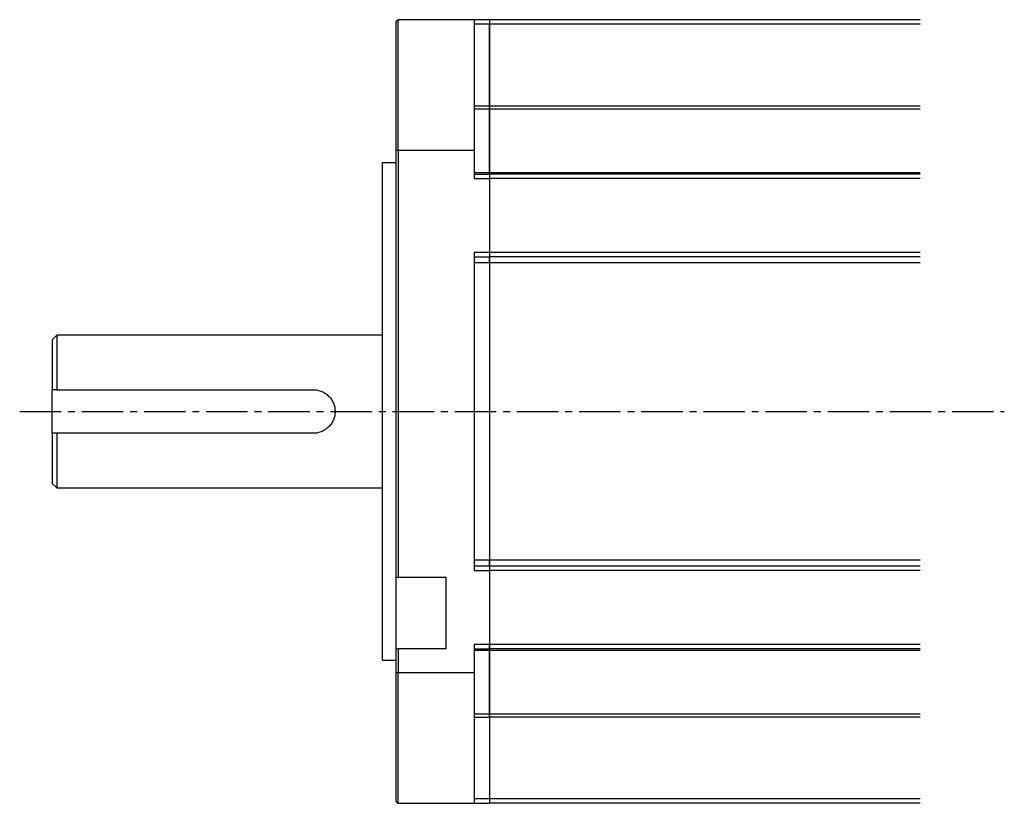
# Model space of a CAD drawing. Header units: millimetres. Extents: x 32176 to 33806, y 9889 to 10961.
# Tile 31 of 41: x 33507 to 33734, y 9889 to 10069. Entities that reach past the tile are written whole.
import ezdxf

# ---------------------------------------------------------------- set-up
doc = ezdxf.new("R2010")
doc.units = ezdxf.units.MM
doc.linetypes.add('CENTER2', pattern=[28.575, 19.05, -3.175, 3.175, -3.175])
doc.layers.add('Center', color=1, linetype='CENTER2')

msp = doc.modelspace()

# ---------------------------------------------------------------- linework, layer by layer
at = {"color": 7, "linetype": 'Continuous', "lineweight": 25}
for p, q in [((33594.36, 10069.32), (33593.86, 10068.82)), ((33593.86, 10068.82), (33593.86, 10039.32)), ((33611.86, 10069.32), (33594.36, 10069.32)), ((33594.36, 10039.32), (33594.36, 10069.32)), ((33611.86, 10069.32), (33611.86, 10039.32)), ((33615.36, 10069.32), (33611.86, 10069.32)), ((33615.36, 10068.32), (33611.86, 10068.32)), ((33615.36, 10069.32), (33615.36, 10068.32)), ((33714.36, 10069.32), (33615.36, 10069.32)), ((33615.36, 10069.32), (33615.36, 10068.32)), ((33615.36, 10049.54), (33615.36, 10068.32)), ((33714.36, 10068.32), (33615.36, 10068.32)), ((33615.36, 10068.32), (33615.36, 10049.54)), ((33611.86, 10049.54), (33615.36, 10049.54)), ((33615.36, 10049.54), (33615.36, 10048.75)), ((33615.36, 10049.54), (33714.36, 10049.54)), ((33615.36, 10048.75), (33615.36, 10049.54)), ((33615.36, 10048.75), (33611.86, 10048.75)), ((33615.36, 10034.2), (33615.36, 10048.75)), ((33714.36, 10048.75), (33615.36, 10048.75)), ((33615.36, 10048.75), (33615.36, 10034.2)), ((33593.86, 10039.32), (33594.36, 10039.32)), ((33593.86, 10039.32), (33593.86, 9941.28)), ((33594.36, 10039.32), (33611.86, 10039.32)), ((33594.36, 10039.32), (33594.36, 9941.28)), ((33611.86, 10039.32), (33611.86, 10032.82)), ((33593.86, 10036.47), (33590.66, 10036.47)), ((33590.66, 10036.47), (33590.66, 9922.17)), ((33611.86, 10034.2), (33615.36, 10034.2)), ((33611.86, 10033.82), (33615.36, 10033.82)), ((33615.36, 10034.2), (33615.36, 10033.82)), ((33615.36, 10034.2), (33714.36, 10034.2)), ((33615.36, 10033.82), (33615.36, 10034.2)), ((33615.36, 10033.82), (33615.36, 10032.82)), ((33714.36, 10033.82), (33615.36, 10033.82)), ((33615.36, 10033.82), (33615.36, 10032.82)), ((33611.86, 10032.82), (33615.36, 10032.82)), ((33615.36, 10032.82), (33615.36, 10015.82)), ((33714.36, 10032.82), (33615.36, 10032.82)), ((33615.36, 10032.82), (33615.36, 10015.82)), ((33611.86, 10015.82), (33611.86, 9942.82)), ((33615.36, 10015.82), (33611.86, 10015.82)), ((33615.36, 10015.82), (33615.36, 10014.82)), ((33714.36, 10015.82), (33615.36, 10015.82)), ((33615.36, 10015.82), (33615.36, 10014.82)), ((33611.86, 10014.82), (33615.36, 10014.82)), ((33615.36, 10013.44), (33611.86, 10013.44)), ((33615.36, 10014.82), (33615.36, 10013.44)), ((33714.36, 10014.82), (33615.36, 10014.82)), ((33615.36, 10013.44), (33615.36, 10014.82)), ((33615.36, 10013.44), (33615.36, 9945.21)), ((33714.36, 10013.44), (33615.36, 10013.44)), ((33615.36, 10013.44), (33615.36, 9945.21)), ((33515.86, 9996.82), (33514.86, 9995.82)), ((33514.86, 9995.82), (33514.86, 9984.32)), ((33590.66, 9996.82), (33515.86, 9996.82)), ((33515.86, 9996.82), (33515.86, 9984.32)), ((33514.86, 9974.32), (33514.86, 9984.32)), ((33515.86, 9984.32), (33574.86, 9984.32)), ((33514.86, 9974.32), (33514.86, 9962.82)), ((33574.86, 9974.32), (33515.86, 9974.32)), ((33515.86, 9974.32), (33515.86, 9961.82)), ((33514.86, 9962.82), (33515.86, 9961.82)), ((33515.86, 9961.82), (33590.66, 9961.82)), ((33611.86, 9945.21), (33615.36, 9945.21)), ((33615.36, 9945.21), (33615.36, 9943.82)), ((33615.36, 9945.21), (33714.36, 9945.21)), ((33615.36, 9943.82), (33615.36, 9945.21)), ((33615.36, 9943.82), (33611.86, 9943.82)), ((33615.36, 9943.82), (33615.36, 9942.82)), ((33714.36, 9943.82), (33615.36, 9943.82)), ((33615.36, 9943.82), (33615.36, 9942.82)), ((33593.86, 9941.28), (33594.36, 9941.28)), ((33593.86, 9941.28), (33593.86, 9924.78)), ((33594.36, 9941.28), (33605.36, 9941.28)), ((33605.36, 9924.78), (33605.36, 9941.28)), ((33611.86, 9942.82), (33615.36, 9942.82)), ((33615.36, 9942.82), (33615.36, 9925.82)), ((33714.36, 9942.82), (33615.36, 9942.82)), ((33615.36, 9942.82), (33615.36, 9925.82)), ((33593.86, 9924.78), (33594.36, 9924.78)), ((33593.86, 9924.78), (33593.86, 9919.32)), ((33605.36, 9924.78), (33594.36, 9924.78)), ((33594.36, 9924.78), (33594.36, 9919.32)), ((33611.86, 9925.82), (33611.86, 9919.32)), ((33615.36, 9925.82), (33611.86, 9925.82)), ((33611.86, 9924.82), (33615.36, 9924.82)), ((33615.36, 9924.82), (33615.36, 9925.82)), ((33714.36, 9925.82), (33615.36, 9925.82)), ((33615.36, 9925.82), (33615.36, 9924.82)), ((33615.36, 9924.82), (33615.36, 9924.44)), ((33714.36, 9924.82), (33615.36, 9924.82)), ((33615.36, 9924.44), (33615.36, 9924.82)), ((33615.36, 9924.44), (33611.86, 9924.44)), ((33615.36, 9909.89), (33615.36, 9924.44)), ((33714.36, 9924.44), (33615.36, 9924.44)), ((33615.36, 9924.44), (33615.36, 9909.89)), ((33590.66, 9922.17), (33593.86, 9922.17)), ((33593.86, 9919.32), (33593.86, 9889.82)), ((33594.36, 9919.32), (33593.86, 9919.32)), ((33611.86, 9919.32), (33594.36, 9919.32)), ((33594.36, 9889.32), (33594.36, 9919.32)), ((33611.86, 9919.32), (33611.86, 9889.32)), ((33611.86, 9909.89), (33615.36, 9909.89)), ((33611.86, 9909.11), (33615.36, 9909.11)), ((33615.36, 9909.89), (33615.36, 9909.11)), ((33615.36, 9909.89), (33714.36, 9909.89)), ((33615.36, 9909.11), (33615.36, 9909.89)), ((33615.36, 9909.11), (33615.36, 9890.32)), ((33714.36, 9909.11), (33615.36, 9909.11)), ((33615.36, 9909.11), (33615.36, 9890.32)), ((33593.86, 9889.82), (33594.36, 9889.32)), ((33594.36, 9889.32), (33611.86, 9889.32)), ((33615.36, 9890.32), (33611.86, 9890.32)), ((33611.86, 9889.32), (33615.36, 9889.32)), ((33615.36, 9890.32), (33615.36, 9889.32)), ((33714.36, 9890.32), (33615.36, 9890.32)), ((33615.36, 9890.32), (33615.36, 9889.32)), ((33714.36, 9889.32), (33615.36, 9889.32))]:
    msp.add_line(p, q, dxfattribs=at)
for points in [[(33515.86, 9984.32), (33515.53, 9984.32), (33515.19, 9984.32), (33514.86, 9984.32)], [(33515.86, 9974.32), (33515.53, 9974.32), (33515.19, 9974.32), (33514.86, 9974.32)]]:
    msp.add_open_spline(points, degree=3, dxfattribs=at)
msp.add_open_spline([(33574.86, 9984.32), (33575.19, 9984.32), (33575.52, 9984.29), (33576.16, 9984.16), (33576.48, 9984.06), (33577.08, 9983.81), (33577.37, 9983.66), (33577.91, 9983.3), (33578.16, 9983.09), (33578.62, 9982.63), (33578.83, 9982.38), (33579.2, 9981.83), (33579.35, 9981.55), (33579.6, 9980.94), (33579.7, 9980.63), (33579.83, 9979.98), (33579.86, 9979.65), (33579.86, 9978.99), (33579.83, 9978.66), (33579.7, 9978.02), (33579.6, 9977.7), (33579.35, 9977.1), (33579.2, 9976.81), (33578.83, 9976.27), (33578.62, 9976.02), (33578.17, 9975.56), (33577.92, 9975.35), (33577.37, 9974.99), (33577.08, 9974.83), (33576.48, 9974.58), (33576.17, 9974.48), (33575.52, 9974.35), (33575.19, 9974.32), (33574.86, 9974.32)], degree=3, knots=[0, 0, 0, 0, 0.0625, 0.0625, 0.125, 0.125, 0.1875, 0.1875, 0.25, 0.25, 0.3125, 0.3125, 0.375, 0.375, 0.4375, 0.4375, 0.5, 0.5, 0.5625, 0.5625, 0.625, 0.625, 0.6875, 0.6875, 0.75, 0.75, 0.8125, 0.8125, 0.875, 0.875, 0.9375, 0.9375, 1, 1, 1, 1], dxfattribs=at)
at = {"layer": 'Center', "ltscale": 0.5}
msp.add_line((33507.36, 9979.32), (33733.69, 9979.32), dxfattribs=at)

doc.saveas('drawing.dxf')
